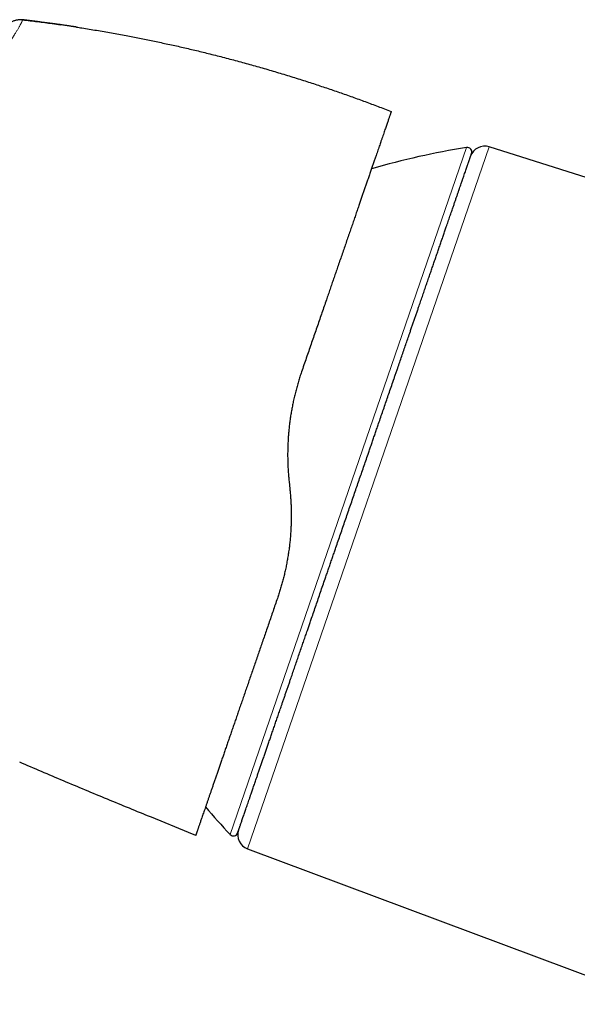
# Model space of a CAD drawing. Header units: millimetres. Extents: x 8 to 755, y 12 to 435.
# Tile 5 of 59: x 80 to 117, y 369 to 435. Entities that reach past the tile are written whole.
import ezdxf

# ---------------------------------------------------------------- set-up
doc = ezdxf.new("R2010")
doc.units = ezdxf.units.MM

msp = doc.modelspace()

# ---------------------------------------------------------------- linework, layer by layer
at = {"color": 7, "linetype": 'Continuous', "lineweight": 30}
for p, q in [((79.882, 434.934), (79.836, 434.939)), ((104.008, 428.99), (104.463, 428.814)), ((137.733, 418.023), (111.011, 426.449)), ((97.634, 404.103), (97.687, 403.598)), ((90.914, 380.654), (88.434, 381.662)), ((91.4, 380.456), (90.914, 380.654)), ((94.861, 379.548), (122.617, 369.17))]:
    msp.add_line(p, q, dxfattribs=at)
at = {"color": 252, "linetype": 'Continuous', "lineweight": 0}
for p, q in [((93.697, 380.511), (109.5, 426.406)), ((111.011, 426.449), (94.861, 379.548))]:
    msp.add_line(p, q, dxfattribs=at)
at = {"color": 7, "linetype": 'Continuous', "lineweight": 30}
for centre, radius, start, end in [((117.237, 377.008), 50, 98.90124, 106.3744), ((109.547, 426.11), 0.3, 341, 98.90124), ((110.71, 425.495), 1, 72.5, 161), ((130.206, 414.674), 50, 220.26731, 223.09876), ((93.916, 380.716), 0.3, 223.09876, 341), ((95.212, 380.485), 1, 161, 249.5)]:
    msp.add_arc(centre, radius, start, end, dxfattribs=at)
at = {"color": 252, "linetype": 'Continuous', "lineweight": 0}
msp.add_open_spline([(79.834, 434.936), (79.834, 434.935), (79.832, 434.933), (79.829, 434.924), (79.823, 434.911), (79.816, 434.893), (79.807, 434.871), (79.797, 434.847), (79.787, 434.824), (79.776, 434.8), (79.764, 434.773), (79.75, 434.744), (79.734, 434.712), (79.717, 434.678), (79.697, 434.639), (79.672, 434.591), (79.641, 434.533), (79.602, 434.464), (79.558, 434.385), (79.509, 434.302), (79.459, 434.218), (79.408, 434.133), (79.353, 434.043), (79.305, 433.966), (79.268, 433.907), (79.245, 433.87), (79.22, 433.831), (79.195, 433.792), (79.169, 433.751), (79.142, 433.708), (79.093, 433.631), (79.018, 433.514), (78.91, 433.348), (78.801, 433.182), (78.723, 433.063), (78.682, 433.002), (78.671, 432.985), (78.659, 432.967), (78.648, 432.95), (78.636, 432.932), (78.623, 432.913), (78.588, 432.86), (78.53, 432.773), (78.451, 432.654), (78.366, 432.527), (78.275, 432.392), (78.181, 432.251), (78.091, 432.118), (78.006, 431.992), (77.927, 431.876), (77.855, 431.769), (77.789, 431.672), (77.731, 431.586), (77.681, 431.513), (77.641, 431.454), (77.609, 431.407), (77.587, 431.375), (77.569, 431.349), (77.552, 431.324), (77.529, 431.291), (77.505, 431.255), (77.481, 431.22), (77.456, 431.184), (77.387, 431.083), (77.269, 430.912), (77.103, 430.672), (76.932, 430.425), (76.757, 430.173), (76.576, 429.912), (76.381, 429.632), (76.177, 429.34), (75.964, 429.034), (75.755, 428.735), (75.55, 428.443), (75.35, 428.158), (75.132, 427.846), (74.887, 427.499), (74.608, 427.105), (74.315, 426.691), (74.007, 426.257), (73.714, 425.844), (73.44, 425.458), (73.187, 425.101), (72.897, 424.692), (72.675, 424.379), (72.525, 424.167), (72.477, 424.099), (72.429, 424.031), (72.381, 423.963), (72.333, 423.895), (72.166, 423.659), (71.879, 423.253), (71.47, 422.673), (71.058, 422.087), (70.658, 421.519), (70.272, 420.969), (69.915, 420.46), (69.633, 420.058), (69.468, 419.823), (69.407, 419.736), (69.388, 419.709), (69.368, 419.681), (69.349, 419.654), (69.33, 419.627), (69.245, 419.505), (69.097, 419.295), (68.894, 419.004), (68.705, 418.734), (68.531, 418.485), (68.373, 418.257), (68.246, 418.075), (68.148, 417.933), (68.075, 417.829), (68.007, 417.731), (67.945, 417.641), (67.887, 417.558), (67.818, 417.458), (67.736, 417.339), (67.585, 417.12), (67.384, 416.829), (67.138, 416.468), (66.95, 416.193), (66.819, 416.001), (66.743, 415.887), (66.667, 415.775), (66.592, 415.664), (66.518, 415.555), (66.445, 415.447), (66.259, 415.17), (65.963, 414.728), (65.667, 414.28), (65.481, 413.999), (65.404, 413.881), (65.327, 413.764), (65.25, 413.647), (65.174, 413.53), (65.098, 413.414), (65.023, 413.298), (64.922, 413.143), (64.792, 412.942), (64.628, 412.687), (64.451, 412.411), (64.309, 412.189), (64.207, 412.029), (64.139, 411.922), (64.062, 411.801), (63.979, 411.672), (63.904, 411.554), (63.837, 411.447), (63.774, 411.347), (63.716, 411.256), (63.665, 411.175), (63.626, 411.114), (63.598, 411.069), (63.579, 411.039), (63.565, 411.018), (63.558, 411.007), (63.556, 411.003)], degree=3, knots=[0, 0, 0, 0, 0.007778, 0.01897, 0.030635, 0.042774, 0.054864, 0.066318, 0.075272, 0.084185, 0.093057, 0.10189, 0.110681, 0.118693, 0.126712, 0.136547, 0.146898, 0.157766, 0.169151, 0.180007, 0.189543, 0.198261, 0.207286, 0.216616, 0.219827, 0.223072, 0.226352, 0.229666, 0.233015, 0.236399, 0.239817, 0.251068, 0.262662, 0.274596, 0.283636, 0.284662, 0.28569, 0.286721, 0.287754, 0.28879, 0.289828, 0.291142, 0.29806, 0.304653, 0.310921, 0.318534, 0.325604, 0.332132, 0.338117, 0.34356, 0.348461, 0.35282, 0.356637, 0.359911, 0.362358, 0.36438, 0.365978, 0.36642, 0.367722, 0.369196, 0.370679, 0.372171, 0.37367, 0.375179, 0.384798, 0.394749, 0.403914, 0.413611, 0.42347, 0.433058, 0.444119, 0.454796, 0.465088, 0.474996, 0.48452, 0.493662, 0.505873, 0.518586, 0.531799, 0.545515, 0.559735, 0.570483, 0.581503, 0.592794, 0.608114, 0.610155, 0.612205, 0.614262, 0.616328, 0.618402, 0.620483, 0.637786, 0.655224, 0.672801, 0.690517, 0.706223, 0.722036, 0.736039, 0.742225, 0.743037, 0.743848, 0.74466, 0.745472, 0.746285, 0.747097, 0.756393, 0.765061, 0.773104, 0.780519, 0.787308, 0.793469, 0.796805, 0.799924, 0.802824, 0.805506, 0.80797, 0.810216, 0.81439, 0.818627, 0.829674, 0.840357, 0.850675, 0.854067, 0.857418, 0.860727, 0.863995, 0.867222, 0.870407, 0.873551, 0.891664, 0.909458, 0.912915, 0.916361, 0.919794, 0.923215, 0.926624, 0.93002, 0.933404, 0.936776, 0.943552, 0.950959, 0.958997, 0.967667, 0.970259, 0.972904, 0.976996, 0.980755, 0.98418, 0.987272, 0.99003, 0.992826, 0.995169, 0.997057, 0.998176, 0.999039, 0.999647, 1, 1, 1, 1], dxfattribs=at)
at = {"color": 7, "linetype": 'Continuous', "lineweight": 30}
for points, knots in [([(79.836, 434.936), (79.82, 434.938), (79.785, 434.942), (79.73, 434.946), (79.669, 434.945), (79.602, 434.941), (79.528, 434.931), (79.449, 434.917), (79.366, 434.897), (79.281, 434.874), (79.195, 434.845), (79.11, 434.813), (79.026, 434.777), (78.945, 434.738), (78.867, 434.696), (78.793, 434.652), (78.726, 434.607), (78.666, 434.562), (78.614, 434.519), (78.57, 434.476), (78.533, 434.436), (78.511, 434.409), (78.5, 434.396)], [0, 0, 0, 0, 0.033856, 0.070154, 0.110553, 0.155812, 0.205925, 0.260285, 0.317902, 0.377629, 0.4384, 0.499461, 0.560541, 0.621381, 0.681238, 0.73904, 0.793624, 0.843971, 0.889438, 0.929972, 0.966288, 1, 1, 1, 1]), ([(79.837, 434.939), (79.836, 434.939), (79.836, 434.939), (79.835, 434.937), (79.834, 434.936)], [0, 0, 0, 0, 0.776973, 1, 1, 1, 1]), ([(83.425, 434.453), (83.422, 434.454), (83.415, 434.455), (83.395, 434.458), (83.37, 434.462), (83.337, 434.466), (83.298, 434.472), (83.252, 434.479), (83.199, 434.487), (83.136, 434.496), (83.062, 434.507), (82.977, 434.52), (82.883, 434.534), (82.78, 434.549), (82.668, 434.565), (82.547, 434.583), (82.418, 434.601), (82.282, 434.62), (82.137, 434.641), (81.985, 434.662), (81.823, 434.684), (81.653, 434.707), (81.474, 434.731), (81.287, 434.756), (81.088, 434.782), (80.877, 434.809), (80.653, 434.837), (80.42, 434.866), (80.177, 434.896), (79.981, 434.92), (79.866, 434.933), (79.834, 434.937)], [0, 0, 0, 0, 0.0098567, 0.0201779, 0.0312585, 0.0433382, 0.0566026, 0.0711922, 0.0872128, 0.1047443, 0.1267071, 0.1507919, 0.1770511, 0.2055251, 0.2362458, 0.2692382, 0.3045228, 0.3413417, 0.3803908, 0.4216812, 0.4652219, 0.5110207, 0.5590843, 0.6094186, 0.6620285, 0.7195893, 0.779657, 0.8422355, 0.9073283, 0.9749386, 1, 1, 1, 1]), ([(79.837, 434.939), (80.167, 434.9), (80.828, 434.82), (81.674, 434.709), (82.19, 434.634), (82.377, 434.608)], [0, 0, 0, 0, 0.389728, 0.779455, 1, 1, 1, 1]), ([(82.377, 434.609), (82.35, 434.613), (82.275, 434.623), (82.149, 434.641), (81.997, 434.663), (81.888, 434.678), (81.831, 434.685), (81.827, 434.686)], [0, 0, 0, 0, 0.149519, 0.410755, 0.687467, 0.979719, 1, 1, 1, 1]), ([(83.424, 434.452), (83.547, 434.433), (83.999, 434.365), (84.778, 434.237), (85.762, 434.067), (86.717, 433.891), (87.642, 433.712), (88.539, 433.531), (89.434, 433.34), (90.328, 433.142), (91.219, 432.936), (92.136, 432.714), (93.077, 432.478), (94.043, 432.225), (95.006, 431.962), (95.966, 431.69), (96.924, 431.408), (97.879, 431.116), (98.804, 430.824), (99.701, 430.531), (100.568, 430.239), (101.432, 429.939), (102.294, 429.631), (103.153, 429.315), (103.723, 429.098), (104.008, 428.99)], [0, 0, 0, 0, 0.01746, 0.064248, 0.111035, 0.157823, 0.200712, 0.2436, 0.286489, 0.329378, 0.372266, 0.415155, 0.461942, 0.50873, 0.555517, 0.602305, 0.649093, 0.69588, 0.742668, 0.785557, 0.828445, 0.871334, 0.914223, 0.957111, 1, 1, 1, 1]), ([(104.463, 428.814), (104.462, 428.813), (104.462, 428.812), (104.457, 428.797), (104.448, 428.773), (104.437, 428.74), (104.422, 428.697), (104.404, 428.645), (104.383, 428.584), (104.359, 428.514), (104.332, 428.434), (104.301, 428.344), (104.266, 428.244), (104.229, 428.135), (104.188, 428.016), (104.143, 427.888), (104.096, 427.75), (104.045, 427.603), (103.991, 427.446), (103.934, 427.28), (103.874, 427.105), (103.81, 426.921), (103.748, 426.741), (103.689, 426.569), (103.632, 426.405), (103.574, 426.235), (103.513, 426.059), (103.445, 425.861), (103.368, 425.638), (103.283, 425.389), (103.194, 425.132), (103.102, 424.866), (103.008, 424.592), (102.91, 424.309), (102.816, 424.035), (102.725, 423.77), (102.638, 423.518), (102.549, 423.261), (102.458, 422.997), (102.366, 422.729), (102.266, 422.438), (102.158, 422.125), (102.041, 421.787), (101.923, 421.442), (101.801, 421.089), (101.676, 420.727), (101.548, 420.356), (101.418, 419.978), (101.286, 419.595), (101.151, 419.204), (101.015, 418.807), (100.884, 418.428), (100.76, 418.067), (100.642, 417.727), (100.524, 417.383), (100.404, 417.035), (100.283, 416.684), (100.154, 416.308), (100.016, 415.907), (99.868, 415.48), (99.72, 415.049), (99.569, 414.611), (99.416, 414.167), (99.261, 413.717), (99.104, 413.263), (98.947, 412.806), (98.788, 412.345), (98.628, 411.882), (98.521, 411.57), (98.467, 411.414)], [0, 0, 0, 0, 0.015714, 0.031415, 0.047107, 0.062799, 0.078495, 0.093921, 0.109364, 0.124828, 0.140412, 0.156266, 0.172074, 0.187844, 0.203581, 0.219292, 0.234985, 0.250665, 0.26636, 0.282025, 0.297668, 0.313294, 0.328911, 0.341179, 0.353449, 0.365724, 0.378033, 0.390426, 0.406205, 0.421958, 0.437693, 0.453416, 0.469136, 0.484859, 0.500593, 0.51358, 0.526566, 0.539555, 0.55255, 0.565555, 0.578576, 0.593945, 0.609347, 0.624788, 0.640189, 0.655892, 0.671591, 0.687293, 0.703004, 0.718732, 0.734483, 0.750264, 0.763296, 0.776322, 0.789345, 0.802369, 0.815397, 0.828434, 0.843815, 0.859218, 0.874651, 0.890056, 0.905759, 0.921453, 0.937143, 0.952836, 0.968539, 0.984259, 1, 1, 1, 1]), ([(102.015, 403.315), (102.065, 403.46), (102.165, 403.75), (102.314, 404.184), (102.464, 404.618), (102.613, 405.051), (102.762, 405.483), (102.894, 405.867), (103.01, 406.204), (103.11, 406.493), (103.209, 406.783), (103.309, 407.072), (103.409, 407.364), (103.512, 407.662), (103.63, 408.005), (103.762, 408.389), (103.907, 408.811), (104.052, 409.23), (104.196, 409.647), (104.343, 410.076), (104.495, 410.516), (104.612, 410.856), (104.69, 411.084), (104.731, 411.202), (104.771, 411.319), (104.812, 411.436), (104.852, 411.553), (104.924, 411.764), (105.029, 412.068), (105.164, 412.461), (105.299, 412.852), (105.432, 413.238), (105.564, 413.621), (105.68, 413.958), (105.781, 414.252), (105.868, 414.504), (105.954, 414.753), (106.039, 415.002), (106.124, 415.248), (106.208, 415.493), (106.306, 415.777), (106.417, 416.1), (106.541, 416.46), (106.663, 416.814), (106.783, 417.162), (106.901, 417.505), (107.015, 417.837), (107.126, 418.157), (107.232, 418.466), (107.337, 418.771), (107.44, 419.07), (107.544, 419.371), (107.647, 419.672), (107.751, 419.973), (107.852, 420.266), (107.951, 420.554), (108.048, 420.835), (108.132, 421.079), (108.204, 421.289), (108.265, 421.467), (108.326, 421.642), (108.385, 421.814), (108.443, 421.984), (108.5, 422.15), (108.565, 422.338), (108.636, 422.545), (108.714, 422.769), (108.788, 422.986), (108.861, 423.196), (108.931, 423.399), (108.995, 423.587), (109.055, 423.76), (109.11, 423.921), (109.153, 424.045), (109.184, 424.135), (109.204, 424.193), (109.224, 424.251), (109.243, 424.308), (109.263, 424.364), (109.295, 424.457), (109.339, 424.585), (109.393, 424.742), (109.444, 424.889), (109.491, 425.028), (109.536, 425.157), (109.573, 425.265), (109.603, 425.353), (109.628, 425.425), (109.652, 425.493), (109.674, 425.557), (109.694, 425.616), (109.713, 425.67), (109.733, 425.728), (109.754, 425.789), (109.774, 425.849), (109.791, 425.899), (109.806, 425.94), (109.817, 425.972), (109.825, 425.995), (109.829, 426.009), (109.83, 426.011), (109.83, 426.012)], [0, 0, 0, 0, 0.0122, 0.024383, 0.036554, 0.048718, 0.060878, 0.07304, 0.081233, 0.089431, 0.097633, 0.105843, 0.11406, 0.12263, 0.131337, 0.143513, 0.155676, 0.167831, 0.179983, 0.192137, 0.205512, 0.2189, 0.22241, 0.225921, 0.229433, 0.232947, 0.236462, 0.239979, 0.252014, 0.26403, 0.276032, 0.288025, 0.300012, 0.311998, 0.320072, 0.328149, 0.33623, 0.344316, 0.352409, 0.36051, 0.36862, 0.380912, 0.393185, 0.405442, 0.41769, 0.429931, 0.442172, 0.453716, 0.465267, 0.476829, 0.488405, 0.5, 0.512292, 0.524564, 0.536822, 0.54907, 0.561311, 0.573552, 0.581797, 0.590046, 0.598298, 0.606557, 0.614822, 0.623096, 0.63138, 0.643415, 0.655431, 0.667433, 0.679426, 0.691413, 0.703399, 0.71395, 0.724505, 0.73507, 0.739223, 0.743378, 0.747535, 0.751695, 0.755857, 0.760021, 0.772956, 0.785871, 0.798772, 0.811665, 0.824553, 0.837444, 0.846129, 0.854819, 0.863515, 0.872219, 0.880934, 0.889301, 0.897512, 0.910329, 0.923134, 0.935932, 0.948728, 0.961528, 0.974336, 0.987159, 1, 1, 1, 1]), ([(98.467, 411.414), (98.432, 411.309), (98.36, 411.097), (98.26, 410.775), (98.166, 410.449), (98.077, 410.12), (97.995, 409.787), (97.92, 409.457), (97.853, 409.13), (97.794, 408.807), (97.74, 408.481), (97.692, 408.152), (97.658, 407.878), (97.634, 407.66), (97.618, 407.499), (97.603, 407.337), (97.59, 407.174), (97.578, 407.011), (97.568, 406.847), (97.557, 406.637), (97.547, 406.38), (97.541, 406.075), (97.54, 405.761), (97.546, 405.438), (97.557, 405.106), (97.576, 404.773), (97.601, 404.438), (97.623, 404.215), (97.634, 404.103)], [0, 0, 0, 0, 0.0461823, 0.0924734, 0.1388822, 0.1854175, 0.2320879, 0.2789021, 0.3231808, 0.3676019, 0.4121726, 0.4568998, 0.5017904, 0.5235063, 0.5452741, 0.5670944, 0.5889681, 0.6108958, 0.6328784, 0.6549163, 0.6954653, 0.7362074, 0.777147, 0.8212346, 0.8655587, 0.9101244, 0.9549365, 1, 1, 1, 1]), ([(94.2, 380.619), (94.2, 380.62), (94.201, 380.621), (94.205, 380.634), (94.212, 380.655), (94.222, 380.684), (94.235, 380.721), (94.249, 380.761), (94.263, 380.802), (94.277, 380.842), (94.292, 380.884), (94.308, 380.931), (94.325, 380.982), (94.345, 381.038), (94.368, 381.107), (94.397, 381.191), (94.432, 381.292), (94.47, 381.401), (94.51, 381.518), (94.554, 381.647), (94.603, 381.789), (94.644, 381.907), (94.672, 381.99), (94.687, 382.033), (94.702, 382.077), (94.717, 382.121), (94.733, 382.166), (94.762, 382.249), (94.804, 382.373), (94.862, 382.541), (94.923, 382.718), (94.986, 382.901), (95.052, 383.091), (95.112, 383.267), (95.167, 383.427), (95.215, 383.567), (95.265, 383.711), (95.315, 383.858), (95.367, 384.008), (95.42, 384.161), (95.483, 384.345), (95.557, 384.56), (95.643, 384.81), (95.732, 385.067), (95.822, 385.33), (95.915, 385.599), (96.008, 385.87), (96.102, 386.142), (96.196, 386.414), (96.291, 386.692), (96.389, 386.976), (96.491, 387.271), (96.596, 387.578), (96.706, 387.896), (96.817, 388.22), (96.931, 388.549), (97.046, 388.883), (97.15, 389.186), (97.243, 389.455), (97.323, 389.689), (97.405, 389.925), (97.487, 390.164), (97.57, 390.405), (97.654, 390.649), (97.751, 390.932), (97.863, 391.256), (97.989, 391.621), (98.116, 391.99), (98.244, 392.362), (98.373, 392.739), (98.499, 393.104), (98.621, 393.456), (98.738, 393.797), (98.832, 394.07), (98.903, 394.276), (98.95, 394.412), (98.997, 394.549), (99.044, 394.686), (99.091, 394.823), (99.172, 395.058), (99.287, 395.391), (99.436, 395.824), (99.586, 396.259), (99.737, 396.698), (99.888, 397.139), (100.025, 397.534), (100.145, 397.883), (100.248, 398.184), (100.353, 398.487), (100.457, 398.79), (100.561, 399.091), (100.662, 399.387), (100.781, 399.731), (100.918, 400.129), (101.074, 400.581), (101.23, 401.035), (101.387, 401.489), (101.543, 401.945), (101.7, 402.401), (101.858, 402.858), (101.963, 403.163), (102.015, 403.315)], [0, 0, 0, 0, 0.012199, 0.024381, 0.036551, 0.048714, 0.060875, 0.073036, 0.08123, 0.089428, 0.097632, 0.105842, 0.11406, 0.12263, 0.131337, 0.143513, 0.155676, 0.167831, 0.179984, 0.192137, 0.205512, 0.2189, 0.22241, 0.225921, 0.229433, 0.232947, 0.236462, 0.239979, 0.252014, 0.26403, 0.276032, 0.288025, 0.300012, 0.311998, 0.320072, 0.328149, 0.33623, 0.344316, 0.352409, 0.36051, 0.36862, 0.380912, 0.393185, 0.405442, 0.41769, 0.429931, 0.442172, 0.453716, 0.465267, 0.476829, 0.488405, 0.5, 0.512292, 0.524564, 0.536822, 0.54907, 0.561311, 0.573552, 0.581797, 0.590046, 0.598298, 0.606557, 0.614822, 0.623096, 0.63138, 0.643415, 0.655431, 0.667433, 0.679426, 0.691413, 0.703399, 0.71395, 0.724505, 0.73507, 0.739223, 0.743378, 0.747535, 0.751695, 0.755857, 0.760021, 0.772956, 0.785871, 0.798772, 0.811665, 0.824553, 0.837444, 0.846129, 0.854819, 0.863515, 0.872219, 0.880934, 0.889301, 0.897514, 0.910332, 0.923137, 0.935935, 0.948731, 0.961531, 0.974339, 0.98716, 1, 1, 1, 1]), ([(97.687, 403.598), (97.698, 403.495), (97.718, 403.29), (97.742, 402.982), (97.76, 402.678), (97.773, 402.375), (97.78, 402.076), (97.782, 401.776), (97.778, 401.464), (97.768, 401.14), (97.752, 400.808), (97.729, 400.478), (97.7, 400.151), (97.664, 399.82), (97.621, 399.485), (97.57, 399.145), (97.513, 398.807), (97.449, 398.472), (97.378, 398.138), (97.303, 397.814), (97.223, 397.498), (97.139, 397.191), (97.05, 396.887), (96.955, 396.585), (96.888, 396.386), (96.854, 396.286)], [0, 0, 0, 0, 0.041078, 0.081796, 0.122158, 0.16217, 0.201838, 0.241166, 0.281448, 0.325979, 0.370272, 0.414336, 0.458181, 0.501815, 0.548127, 0.594445, 0.640778, 0.687138, 0.733538, 0.779988, 0.823841, 0.86776, 0.911752, 0.955829, 1, 1, 1, 1]), ([(96.854, 396.286), (96.806, 396.145), (96.708, 395.862), (96.563, 395.442), (96.419, 395.024), (96.276, 394.608), (96.135, 394.198), (95.995, 393.792), (95.857, 393.392), (95.72, 392.996), (95.585, 392.602), (95.45, 392.211), (95.316, 391.822), (95.183, 391.437), (95.053, 391.057), (94.923, 390.682), (94.795, 390.311), (94.669, 389.945), (94.545, 389.585), (94.424, 389.232), (94.304, 388.884), (94.186, 388.542), (94.071, 388.207), (93.958, 387.88), (93.848, 387.561), (93.74, 387.247), (93.633, 386.937), (93.528, 386.631), (93.424, 386.33), (93.322, 386.035), (93.223, 385.747), (93.126, 385.465), (93.031, 385.189), (92.938, 384.92), (92.848, 384.658), (92.76, 384.403), (92.674, 384.155), (92.591, 383.914), (92.512, 383.682), (92.435, 383.459), (92.361, 383.245), (92.289, 383.037), (92.22, 382.836), (92.153, 382.642), (92.088, 382.454), (92.026, 382.274), (91.967, 382.102), (91.911, 381.939), (91.857, 381.783), (91.809, 381.644), (91.766, 381.518), (91.727, 381.406), (91.691, 381.301), (91.657, 381.201), (91.625, 381.108), (91.595, 381.022), (91.568, 380.944), (91.543, 380.872), (91.521, 380.807), (91.5, 380.746), (91.479, 380.685), (91.459, 380.627), (91.441, 380.575), (91.426, 380.531), (91.414, 380.498), (91.406, 380.474), (91.401, 380.459), (91.4, 380.457), (91.4, 380.456)], [0, 0, 0, 0, 0.0155719, 0.0311653, 0.0467864, 0.0624412, 0.0781356, 0.0935941, 0.1091022, 0.1246653, 0.1400819, 0.155799, 0.171512, 0.1872265, 0.2029481, 0.2186824, 0.2344349, 0.2502112, 0.2658941, 0.2815575, 0.2972067, 0.312847, 0.3284839, 0.3438436, 0.3592103, 0.3745892, 0.3899645, 0.4056368, 0.4212976, 0.4369524, 0.4526066, 0.4682658, 0.4839354, 0.4996209, 0.5153619, 0.5310809, 0.5467831, 0.5624743, 0.57816, 0.5935657, 0.6089767, 0.6243985, 0.6397994, 0.6554908, 0.6711641, 0.686825, 0.7024792, 0.7181323, 0.7337902, 0.7494584, 0.7626718, 0.7758513, 0.7890005, 0.8021225, 0.815221, 0.8282994, 0.8406151, 0.8529189, 0.8652138, 0.8775533, 0.8900449, 0.9059144, 0.9217186, 0.9374644, 0.9531585, 0.9688079, 0.9844194, 1, 1, 1, 1]), ([(88.434, 381.662), (87.944, 381.862), (86.963, 382.262), (85.494, 382.868), (84.026, 383.479), (82.561, 384.094), (81.098, 384.713), (80.124, 385.13), (79.637, 385.339)], [0, 0, 0, 0, 0.1666667, 0.3333333, 0.5, 0.6666667, 0.8333333, 1, 1, 1, 1])]:
    msp.add_open_spline(points, degree=3, knots=knots, dxfattribs=at)

doc.saveas('drawing.dxf')
